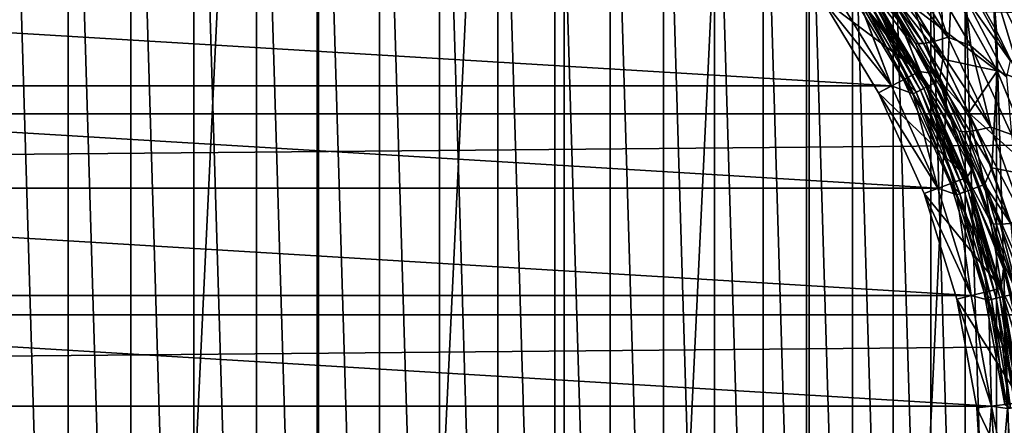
# Model space of a CAD drawing. Header units: millimetres. Extents: x -128 to 173, y -40 to 30.
# Tile 213 of 256: x 75.95 to 87.22, y 1.06 to 5.71. Entities that reach past the tile are written whole.
import ezdxf

# ---------------------------------------------------------------- set-up
doc = ezdxf.new("R2010")
doc.units = ezdxf.units.MM
doc.header["$LTSCALE"] = 56.728605
for name, color, linetype in [('18', 7, 'CONTINUOUS'), ('205', 7, 'CONTINUOUS'), ('207', 7, 'CONTINUOUS'), ('236', 7, 'CONTINUOUS'), ('3', 7, 'CONTINUOUS'), ('47', 7, 'CONTINUOUS'), ('49', 7, 'CONTINUOUS'), ('5', 7, 'CONTINUOUS'), ('50', 7, 'CONTINUOUS'), ('53', 7, 'CONTINUOUS'), ('6', 7, 'CONTINUOUS'), ('73', 7, 'CONTINUOUS'), ('77', 7, 'CONTINUOUS'), ('78', 7, 'CONTINUOUS'), ('80', 7, 'CONTINUOUS'), ('82', 7, 'CONTINUOUS'), ('84', 7, 'CONTINUOUS')]:
    doc.layers.add(name, color=color, linetype=linetype)

msp = doc.modelspace()

# ---------------------------------------------------------------- linework, layer by layer
at = {"layer": '18', "color": 7, "linetype": 'CONTINUOUS'}
for points in [[(85.979, 6.476, -22.197), (86.569, 5.504, -22.482), (85.828, 6.416, -22.348), (85.979, 6.476, -22.197)], [(86.569, 5.504, -22.482), (85.979, 6.476, -22.197), (86.273, 6.373, -22.142), (86.569, 5.504, -22.482)], [(85.704, 6.384, -22.529), (86.29, 5.433, -22.815), (85.613, 6.382, -22.731), (85.704, 6.384, -22.529)], [(85.72, 6.173, -23.02), (85.613, 6.382, -22.731), (86.201, 5.435, -23.019), (85.72, 6.173, -23.02)], [(85.613, 6.382, -22.731), (86.29, 5.433, -22.815), (86.201, 5.435, -23.019), (85.613, 6.382, -22.731)], [(85.828, 6.416, -22.348), (86.414, 5.456, -22.633), (85.704, 6.384, -22.529), (85.828, 6.416, -22.348)], [(85.704, 6.384, -22.529), (86.414, 5.456, -22.633), (86.29, 5.433, -22.815), (85.704, 6.384, -22.529)], [(85.828, 6.416, -22.348), (86.569, 5.504, -22.482), (86.414, 5.456, -22.633), (85.828, 6.416, -22.348)], [(86.833, 5.408, -22.411), (86.569, 5.504, -22.482), (86.273, 6.373, -22.142), (86.833, 5.408, -22.411)], [(86.833, 5.408, -22.411), (86.273, 6.373, -22.142), (86.763, 5.973, -22.215), (86.833, 5.408, -22.411)], [(86.051, 5.641, -23.181), (85.72, 6.173, -23.02), (86.201, 5.435, -23.019), (86.051, 5.641, -23.181)], [(86.969, 5.8, -22.257), (87.282, 5.24, -22.395), (86.763, 5.973, -22.215), (86.969, 5.8, -22.257)], [(87.282, 5.24, -22.395), (87.241, 5.053, -22.446), (86.763, 5.973, -22.215), (87.282, 5.24, -22.395)], [(87.241, 5.053, -22.446), (86.833, 5.408, -22.411), (86.763, 5.973, -22.215), (87.241, 5.053, -22.446)], [(86.349, 5.099, -23.33), (86.051, 5.641, -23.181), (86.201, 5.435, -23.019), (86.349, 5.099, -23.33)], [(86.349, 5.099, -23.33), (86.201, 5.435, -23.019), (86.695, 4.429, -23.271), (86.349, 5.099, -23.33)], [(86.29, 5.433, -22.815), (86.78, 4.424, -23.067), (86.201, 5.435, -23.019), (86.29, 5.433, -22.815)], [(86.201, 5.435, -23.019), (86.78, 4.424, -23.067), (86.695, 4.429, -23.271), (86.201, 5.435, -23.019)], [(86.414, 5.456, -22.633), (86.904, 4.44, -22.883), (86.29, 5.433, -22.815), (86.414, 5.456, -22.633)], [(86.29, 5.433, -22.815), (86.904, 4.44, -22.883), (86.78, 4.424, -23.067), (86.29, 5.433, -22.815)], [(86.569, 5.504, -22.482), (87.061, 4.476, -22.731), (86.414, 5.456, -22.633), (86.569, 5.504, -22.482)], [(86.414, 5.456, -22.633), (87.061, 4.476, -22.731), (86.904, 4.44, -22.883), (86.414, 5.456, -22.633)], [(87.061, 4.476, -22.731), (86.569, 5.504, -22.482), (86.833, 5.408, -22.411), (87.061, 4.476, -22.731)], [(87.299, 4.392, -22.645), (87.061, 4.476, -22.731), (86.833, 5.408, -22.411), (87.299, 4.392, -22.645)], [(87.299, 4.392, -22.645), (86.833, 5.408, -22.411), (87.241, 5.053, -22.446), (87.299, 4.392, -22.645)], [(86.613, 4.547, -23.465), (86.349, 5.099, -23.33), (86.695, 4.429, -23.271), (86.613, 4.547, -23.465)], [(86.843, 3.989, -23.585), (86.613, 4.547, -23.465), (86.695, 4.429, -23.271), (86.843, 3.989, -23.585)], [(86.843, 3.989, -23.585), (86.695, 4.429, -23.271), (87.088, 3.371, -23.48), (86.843, 3.989, -23.585)], [(86.78, 4.424, -23.067), (87.17, 3.365, -23.274), (86.695, 4.429, -23.271), (86.78, 4.424, -23.067)], [(86.695, 4.429, -23.271), (87.17, 3.365, -23.274), (87.088, 3.371, -23.48), (86.695, 4.429, -23.271)], [(86.904, 4.44, -22.883), (87.292, 3.375, -23.089), (86.78, 4.424, -23.067), (86.904, 4.44, -22.883)], [(86.78, 4.424, -23.067), (87.292, 3.375, -23.089), (87.17, 3.365, -23.274), (86.78, 4.424, -23.067)], [(87.061, 4.476, -22.731), (87.45, 3.402, -22.935), (86.904, 4.44, -22.883), (87.061, 4.476, -22.731)], [(86.904, 4.44, -22.883), (87.45, 3.402, -22.935), (87.292, 3.375, -23.089), (86.904, 4.44, -22.883)], [(87.45, 3.402, -22.935), (87.061, 4.476, -22.731), (87.299, 4.392, -22.645), (87.45, 3.402, -22.935)], [(87.042, 3.425, -23.69), (86.843, 3.989, -23.585), (87.088, 3.371, -23.48), (87.042, 3.425, -23.69)], [(87.208, 2.857, -23.78), (87.042, 3.425, -23.69), (87.088, 3.371, -23.48), (87.208, 2.857, -23.78)], [(87.208, 2.857, -23.78), (87.088, 3.371, -23.48), (87.374, 2.272, -23.635), (87.208, 2.857, -23.78)], [(87.17, 3.365, -23.274), (87.453, 2.267, -23.428), (87.088, 3.371, -23.48), (87.17, 3.365, -23.274)], [(87.088, 3.371, -23.48), (87.453, 2.267, -23.428), (87.374, 2.272, -23.635), (87.088, 3.371, -23.48)], [(87.292, 3.375, -23.089), (87.574, 2.273, -23.242), (87.17, 3.365, -23.274), (87.292, 3.375, -23.089)], [(87.17, 3.365, -23.274), (87.574, 2.273, -23.242), (87.453, 2.267, -23.428), (87.17, 3.365, -23.274)], [(87.342, 2.287, -23.853), (87.208, 2.857, -23.78), (87.374, 2.272, -23.635), (87.342, 2.287, -23.853)]]:
    msp.add_3dface(points, dxfattribs=at)
at = {"layer": '205', "color": 7, "linetype": 'CONTINUOUS'}
for points in [[(76.5, -12, -47.6), (76.5, 12, -47.6), (75.78, 11.978, -47.6), (76.5, -12, -47.6)], [(75.78, -11.978, -47.6), (76.5, -12, -47.6), (75.78, 11.978, -47.6), (75.78, -11.978, -47.6)], [(77.22, 11.978, -47.6), (76.5, 12, -47.6), (77.22, -11.978, -47.6), (77.22, 11.978, -47.6)], [(77.22, -11.978, -47.6), (76.5, 12, -47.6), (76.5, -12, -47.6), (77.22, -11.978, -47.6)], [(77.94, 11.913, -47.6), (77.22, 11.978, -47.6), (77.94, -11.913, -47.6), (77.94, 11.913, -47.6)], [(77.94, -11.913, -47.6), (77.22, 11.978, -47.6), (77.22, -11.978, -47.6), (77.94, -11.913, -47.6)], [(78.657, 11.805, -47.6), (77.94, 11.913, -47.6), (78.657, -11.805, -47.6), (78.657, 11.805, -47.6)], [(78.657, -11.805, -47.6), (77.94, 11.913, -47.6), (77.94, -11.913, -47.6), (78.657, -11.805, -47.6)], [(79.367, 11.653, -47.6), (78.657, 11.805, -47.6), (79.367, -11.653, -47.6), (79.367, 11.653, -47.6)], [(79.367, -11.653, -47.6), (78.657, 11.805, -47.6), (78.657, -11.805, -47.6), (79.367, -11.653, -47.6)], [(80.066, 11.458, -47.6), (79.367, 11.653, -47.6), (80.066, -11.458, -47.6), (80.066, 11.458, -47.6)], [(80.066, -11.458, -47.6), (79.367, 11.653, -47.6), (79.367, -11.653, -47.6), (80.066, -11.458, -47.6)], [(80.751, 11.222, -47.6), (80.066, 11.458, -47.6), (80.751, -11.222, -47.6), (80.751, 11.222, -47.6)], [(80.751, -11.222, -47.6), (80.066, 11.458, -47.6), (80.066, -11.458, -47.6), (80.751, -11.222, -47.6)], [(81.421, 10.945, -47.6), (80.751, 11.222, -47.6), (81.421, -10.945, -47.6), (81.421, 10.945, -47.6)], [(81.421, -10.945, -47.6), (80.751, 11.222, -47.6), (80.751, -11.222, -47.6), (81.421, -10.945, -47.6)], [(82.073, 10.628, -47.6), (81.421, 10.945, -47.6), (82.073, -10.628, -47.6), (82.073, 10.628, -47.6)], [(82.073, -10.628, -47.6), (81.421, 10.945, -47.6), (81.421, -10.945, -47.6), (82.073, -10.628, -47.6)], [(82.704, 10.272, -47.6), (82.073, 10.628, -47.6), (82.704, -10.272, -47.6), (82.704, 10.272, -47.6)], [(82.704, -10.272, -47.6), (82.073, 10.628, -47.6), (82.073, -10.628, -47.6), (82.704, -10.272, -47.6)], [(83.314, 9.878, -47.6), (82.704, 10.272, -47.6), (83.314, -9.878, -47.6), (83.314, 9.878, -47.6)], [(83.314, -9.878, -47.6), (82.704, 10.272, -47.6), (82.704, -10.272, -47.6), (83.314, -9.878, -47.6)], [(83.898, 9.448, -47.6), (83.314, 9.878, -47.6), (83.898, -9.448, -47.6), (83.898, 9.448, -47.6)], [(83.898, -9.448, -47.6), (83.314, 9.878, -47.6), (83.314, -9.878, -47.6), (83.898, -9.448, -47.6)], [(84.455, 8.984, -47.6), (83.898, 9.448, -47.6), (84.455, -8.984, -47.6), (84.455, 8.984, -47.6)], [(84.455, -8.984, -47.6), (83.898, 9.448, -47.6), (83.898, -9.448, -47.6), (84.455, -8.984, -47.6)], [(84.983, 8.488, -47.6), (84.455, 8.984, -47.6), (84.983, -8.488, -47.6), (84.983, 8.488, -47.6)], [(84.983, -8.488, -47.6), (84.455, 8.984, -47.6), (84.455, -8.984, -47.6), (84.983, -8.488, -47.6)], [(85.48, 7.96, -47.6), (84.983, 8.488, -47.6), (85.48, -7.96, -47.6), (85.48, 7.96, -47.6)], [(85.48, -7.96, -47.6), (84.983, 8.488, -47.6), (84.983, -8.488, -47.6), (85.48, -7.96, -47.6)], [(85.945, 7.403, -47.6), (85.48, 7.96, -47.6), (85.945, -7.403, -47.6), (85.945, 7.403, -47.6)], [(85.945, -7.403, -47.6), (85.48, 7.96, -47.6), (85.48, -7.96, -47.6), (85.945, -7.403, -47.6)], [(86.374, 6.819, -47.6), (85.945, 7.403, -47.6), (86.374, -6.819, -47.6), (86.374, 6.819, -47.6)], [(86.374, -6.819, -47.6), (85.945, 7.403, -47.6), (85.945, -7.403, -47.6), (86.374, -6.819, -47.6)], [(86.768, 6.21, -47.6), (86.374, 6.819, -47.6), (86.768, -6.21, -47.6), (86.768, 6.21, -47.6)], [(86.768, -6.21, -47.6), (86.374, 6.819, -47.6), (86.374, -6.819, -47.6), (86.768, -6.21, -47.6)], [(87.125, 5.578, -47.6), (86.768, 6.21, -47.6), (87.125, -5.578, -47.6), (87.125, 5.578, -47.6)], [(87.125, -5.578, -47.6), (86.768, 6.21, -47.6), (86.768, -6.21, -47.6), (87.125, -5.578, -47.6)], [(87.442, 4.926, -47.6), (87.125, 5.578, -47.6), (87.442, -4.926, -47.6), (87.442, 4.926, -47.6)], [(87.442, -4.926, -47.6), (87.125, 5.578, -47.6), (87.125, -5.578, -47.6), (87.442, -4.926, -47.6)]]:
    msp.add_3dface(points, dxfattribs=at)
at = {"layer": '207', "color": 7, "linetype": 'CONTINUOUS'}
for points in [[(86.768, 6.21, -47.6), (87.125, 5.578, -47.6), (87.084, 6.111, -47.625), (86.768, 6.21, -47.6)], [(87.722, 4.841, -47.625), (87.267, 6.217, -47.699), (87.084, 6.111, -47.625), (87.722, 4.841, -47.625)], [(87.125, 5.578, -47.6), (87.442, 4.926, -47.6), (87.084, 6.111, -47.625), (87.125, 5.578, -47.6)], [(87.442, 4.926, -47.6), (87.722, 4.841, -47.625), (87.084, 6.111, -47.625), (87.442, 4.926, -47.6)]]:
    msp.add_3dface(points, dxfattribs=at)
at = {"layer": '236', "color": 7, "linetype": 'CONTINUOUS'}
for points in [[(73.648, 29.864, -78.8), (76.5, 30, -78.8), (73.648, -29.864, -78.8), (73.648, 29.864, -78.8)], [(73.648, -29.864, -78.8), (76.5, 30, -78.8), (76.5, -30, -78.8), (73.648, -29.864, -78.8)], [(76.5, -30, -78.8), (76.5, 30, -78.8), (79.352, 29.864, -78.8), (76.5, -30, -78.8)], [(79.352, -29.864, -78.8), (76.5, -30, -78.8), (79.352, 29.864, -78.8), (79.352, -29.864, -78.8)], [(82.178, 29.458, -78.8), (79.352, -29.864, -78.8), (79.352, 29.864, -78.8), (82.178, 29.458, -78.8)], [(82.178, -29.458, -78.8), (79.352, -29.864, -78.8), (82.178, 29.458, -78.8), (82.178, -29.458, -78.8)], [(84.952, 28.785, -78.8), (82.178, -29.458, -78.8), (82.178, 29.458, -78.8), (84.952, 28.785, -78.8)], [(84.952, -28.785, -78.8), (82.178, -29.458, -78.8), (84.952, 28.785, -78.8), (84.952, -28.785, -78.8)], [(87.65, 27.851, -78.8), (84.952, -28.785, -78.8), (84.952, 28.785, -78.8), (87.65, 27.851, -78.8)], [(87.65, -27.851, -78.8), (84.952, -28.785, -78.8), (87.65, 27.851, -78.8), (87.65, -27.851, -78.8)]]:
    msp.add_3dface(points, dxfattribs=at)
at = {"layer": '3', "color": 7, "linetype": 'CONTINUOUS'}
for points in [[(127.5, 4.63, 22.529), (127.5, 6.885, 21.945), (-127.5, 4.63, 22.529), (127.5, 4.63, 22.529)], [(-127.5, 4.63, 22.529), (127.5, 6.885, 21.945), (-127.5, 6.885, 21.945), (-127.5, 4.63, 22.529)], [(127.5, 6.885, -21.945), (127.5, 4.63, -22.529), (86.235, 6.883, -21.946), (127.5, 6.885, -21.945)], [(86.235, 6.883, -21.946), (127.5, 4.63, -22.529), (86.62, 6.348, -22.107), (86.235, 6.883, -21.946)], [(86.62, 6.348, -22.107), (127.5, 4.63, -22.529), (86.969, 5.8, -22.257), (86.62, 6.348, -22.107)], [(86.969, 5.8, -22.257), (127.5, 4.63, -22.529), (87.282, 5.24, -22.395), (86.969, 5.8, -22.257)], [(127.5, 2.327, 22.882), (127.5, 4.63, 22.529), (-127.5, 2.327, 22.882), (127.5, 2.327, 22.882)], [(-127.5, 2.327, 22.882), (127.5, 4.63, 22.529), (-127.5, 4.63, 22.529), (-127.5, 2.327, 22.882)], [(127.5, 0, 23), (127.5, 2.327, 22.882), (-127.5, 0, 23), (127.5, 0, 23)], [(-127.5, 0, 23), (127.5, 2.327, 22.882), (-127.5, 2.327, 22.882), (-127.5, 0, 23)]]:
    msp.add_3dface(points, dxfattribs=at)
at = {"layer": '47', "color": 7, "linetype": 'CONTINUOUS'}
for points in [[(86.24, 5.112, -29.164), (85.553, 6.249, -29.164), (86.24, 5.112, -28.7), (86.24, 5.112, -29.164)], [(86.24, 5.112, -28.7), (85.553, 6.249, -29.164), (85.553, 6.249, -28.7), (86.24, 5.112, -28.7)], [(86.785, 3.901, -29.164), (86.24, 5.112, -29.164), (86.785, 3.901, -28.7), (86.785, 3.901, -29.164)], [(86.785, 3.901, -28.7), (86.24, 5.112, -29.164), (86.24, 5.112, -28.7), (86.785, 3.901, -28.7)], [(87.18, 2.633, -29.164), (86.785, 3.901, -29.164), (86.785, 3.901, -28.7), (87.18, 2.633, -29.164)], [(87.18, 2.632, -28.7), (87.18, 2.633, -29.164), (86.785, 3.901, -28.7), (87.18, 2.632, -28.7)], [(87.42, 1.326, -29.164), (87.18, 2.633, -29.164), (87.42, 1.326, -28.7), (87.42, 1.326, -29.164)], [(87.42, 1.326, -28.7), (87.18, 2.633, -29.164), (87.18, 2.632, -28.7), (87.42, 1.326, -28.7)]]:
    msp.add_3dface(points, dxfattribs=at)
at = {"layer": '49', "color": 7, "linetype": 'CONTINUOUS'}
for points in [[(85.553, 6.249, -29.164), (86.24, 5.112, -29.164), (85.123, 5.952, -30.6), (85.553, 6.249, -29.164)], [(85.123, 5.952, -30.6), (86.24, 5.112, -29.164), (85.777, 4.869, -30.6), (85.123, 5.952, -30.6)], [(86.24, 5.112, -29.164), (86.785, 3.901, -29.164), (85.777, 4.869, -30.6), (86.24, 5.112, -29.164)], [(85.777, 4.869, -30.6), (86.785, 3.901, -29.164), (86.297, 3.715, -30.6), (85.777, 4.869, -30.6)], [(86.785, 3.901, -29.164), (87.18, 2.633, -29.164), (86.297, 3.715, -30.6), (86.785, 3.901, -29.164)], [(86.297, 3.715, -30.6), (87.18, 2.633, -29.164), (86.673, 2.508, -30.6), (86.297, 3.715, -30.6)], [(87.18, 2.633, -29.164), (87.42, 1.326, -29.164), (86.673, 2.508, -30.6), (87.18, 2.633, -29.164)], [(86.673, 2.508, -30.6), (87.42, 1.326, -29.164), (86.901, 1.263, -30.6), (86.673, 2.508, -30.6)], [(87.42, 1.326, -29.164), (87.5, 0, -29.164), (86.901, 1.263, -30.6), (87.42, 1.326, -29.164)], [(86.901, 1.263, -30.6), (87.5, 0, -29.164), (86.978, 0, -30.6), (86.901, 1.263, -30.6)]]:
    msp.add_3dface(points, dxfattribs=at)
at = {"layer": '5', "color": 7, "linetype": 'CONTINUOUS'}
for points in [[(85.553, 6.249, -28.5), (86.24, 5.112, -28.5), (85.388, 6.135, -28.5), (85.553, 6.249, -28.5)], [(85.388, 6.135, -28.5), (86.24, 5.112, -28.5), (86.063, 5.019, -28.5), (85.388, 6.135, -28.5)], [(86.24, 5.112, -28.5), (86.785, 3.901, -28.5), (86.063, 5.019, -28.5), (86.24, 5.112, -28.5)], [(86.063, 5.019, -28.5), (86.785, 3.901, -28.5), (86.598, 3.83, -28.5), (86.063, 5.019, -28.5)], [(86.785, 3.901, -28.5), (87.18, 2.632, -28.5), (86.598, 3.83, -28.5), (86.785, 3.901, -28.5)], [(86.598, 3.83, -28.5), (87.18, 2.632, -28.5), (86.986, 2.585, -28.5), (86.598, 3.83, -28.5)], [(87.18, 2.632, -28.5), (87.42, 1.326, -28.5), (86.986, 2.585, -28.5), (87.18, 2.632, -28.5)], [(86.986, 2.585, -28.5), (87.42, 1.326, -28.5), (87.221, 1.302, -28.5), (86.986, 2.585, -28.5)]]:
    msp.add_3dface(points, dxfattribs=at)
at = {"layer": '50', "color": 7, "linetype": 'CONTINUOUS'}
for points in [[(85.123, 5.952, -30.6), (85.777, 4.869, -30.6), (85.123, 5.952, -31.1), (85.123, 5.952, -30.6)], [(85.123, 5.952, -31.1), (85.777, 4.869, -30.6), (85.777, 4.869, -31.1), (85.123, 5.952, -31.1)], [(85.777, 4.869, -30.6), (86.297, 3.715, -30.6), (85.777, 4.869, -31.1), (85.777, 4.869, -30.6)], [(85.777, 4.869, -31.1), (86.297, 3.715, -30.6), (86.297, 3.715, -31.1), (85.777, 4.869, -31.1)], [(86.297, 3.715, -30.6), (86.673, 2.508, -30.6), (86.297, 3.715, -31.1), (86.297, 3.715, -30.6)], [(86.297, 3.715, -31.1), (86.673, 2.508, -30.6), (86.673, 2.507, -31.1), (86.297, 3.715, -31.1)], [(86.673, 2.508, -30.6), (86.901, 1.263, -30.6), (86.673, 2.507, -31.1), (86.673, 2.508, -30.6)], [(86.673, 2.507, -31.1), (86.901, 1.263, -30.6), (86.901, 1.263, -31.1), (86.673, 2.507, -31.1)], [(86.901, 1.263, -30.6), (86.978, 0, -30.6), (86.901, 1.263, -31.1), (86.901, 1.263, -30.6)], [(86.978, 0, -30.6), (86.978, 0, -31.1), (86.901, 1.263, -31.1), (86.978, 0, -30.6)]]:
    msp.add_3dface(points, dxfattribs=at)
at = {"layer": '53', "color": 7, "linetype": 'CONTINUOUS'}
for points in [[(86.24, 5.112, -28.7), (85.553, 6.249, -28.7), (85.682, 6.039, -28.638), (86.24, 5.112, -28.7)], [(85.388, 6.135, -28.5), (86.063, 5.019, -28.5), (85.575, 5.969, -28.51), (85.388, 6.135, -28.5)], [(85.575, 5.969, -28.51), (86.206, 4.875, -28.51), (85.621, 5.999, -28.538), (85.575, 5.969, -28.51)], [(86.256, 4.9, -28.538), (85.658, 6.024, -28.582), (85.621, 5.999, -28.538), (86.256, 4.9, -28.538)], [(86.206, 4.875, -28.51), (86.256, 4.9, -28.538), (85.621, 5.999, -28.538), (86.206, 4.875, -28.51)], [(86.296, 4.92, -28.582), (85.682, 6.039, -28.638), (85.658, 6.024, -28.582), (86.296, 4.92, -28.582)], [(86.296, 4.92, -28.582), (85.658, 6.024, -28.582), (86.256, 4.9, -28.538), (86.296, 4.92, -28.582)], [(86.321, 4.932, -28.638), (86.24, 5.112, -28.7), (85.682, 6.039, -28.638), (86.321, 4.932, -28.638)], [(86.321, 4.932, -28.638), (85.682, 6.039, -28.638), (86.296, 4.92, -28.582), (86.321, 4.932, -28.638)], [(85.575, 5.969, -28.51), (86.063, 5.019, -28.5), (86.206, 4.875, -28.51), (85.575, 5.969, -28.51)], [(86.785, 3.901, -28.7), (86.24, 5.112, -28.7), (86.321, 4.932, -28.638), (86.785, 3.901, -28.7)], [(86.063, 5.019, -28.5), (86.598, 3.83, -28.5), (86.206, 4.875, -28.51), (86.063, 5.019, -28.5)], [(86.206, 4.875, -28.51), (86.707, 3.715, -28.51), (86.256, 4.9, -28.538), (86.206, 4.875, -28.51)], [(86.206, 4.875, -28.51), (86.598, 3.83, -28.5), (86.707, 3.715, -28.51), (86.206, 4.875, -28.51)], [(86.759, 3.734, -28.538), (86.296, 4.92, -28.582), (86.256, 4.9, -28.538), (86.759, 3.734, -28.538)], [(86.707, 3.715, -28.51), (86.759, 3.734, -28.538), (86.256, 4.9, -28.538), (86.707, 3.715, -28.51)], [(86.801, 3.749, -28.582), (86.321, 4.932, -28.638), (86.296, 4.92, -28.582), (86.801, 3.749, -28.582)], [(86.801, 3.749, -28.582), (86.296, 4.92, -28.582), (86.759, 3.734, -28.538), (86.801, 3.749, -28.582)], [(86.827, 3.759, -28.638), (86.785, 3.901, -28.7), (86.321, 4.932, -28.638), (86.827, 3.759, -28.638)], [(86.827, 3.759, -28.638), (86.321, 4.932, -28.638), (86.801, 3.749, -28.582), (86.827, 3.759, -28.638)], [(87.18, 2.632, -28.7), (86.785, 3.901, -28.7), (86.827, 3.759, -28.638), (87.18, 2.632, -28.7)], [(86.598, 3.83, -28.5), (86.986, 2.585, -28.5), (86.707, 3.715, -28.51), (86.598, 3.83, -28.5)], [(86.707, 3.715, -28.51), (87.069, 2.505, -28.51), (86.759, 3.734, -28.538), (86.707, 3.715, -28.51)], [(87.123, 2.518, -28.538), (86.801, 3.749, -28.582), (86.759, 3.734, -28.538), (87.123, 2.518, -28.538)], [(87.069, 2.505, -28.51), (87.123, 2.518, -28.538), (86.759, 3.734, -28.538), (87.069, 2.505, -28.51)], [(87.166, 2.528, -28.582), (86.827, 3.759, -28.638), (86.801, 3.749, -28.582), (87.166, 2.528, -28.582)], [(87.166, 2.528, -28.582), (86.801, 3.749, -28.582), (87.123, 2.518, -28.538), (87.166, 2.528, -28.582)], [(87.194, 2.535, -28.638), (87.18, 2.632, -28.7), (86.827, 3.759, -28.638), (87.194, 2.535, -28.638)], [(87.194, 2.535, -28.638), (86.827, 3.759, -28.638), (87.166, 2.528, -28.582), (87.194, 2.535, -28.638)], [(86.707, 3.715, -28.51), (86.986, 2.585, -28.5), (87.069, 2.505, -28.51), (86.707, 3.715, -28.51)], [(87.42, 1.326, -28.7), (87.18, 2.632, -28.7), (87.194, 2.535, -28.638), (87.42, 1.326, -28.7)], [(86.986, 2.585, -28.5), (87.221, 1.302, -28.5), (87.069, 2.505, -28.51), (86.986, 2.585, -28.5)], [(87.069, 2.505, -28.51), (87.288, 1.261, -28.51), (87.123, 2.518, -28.538), (87.069, 2.505, -28.51)], [(87.069, 2.505, -28.51), (87.221, 1.302, -28.5), (87.288, 1.261, -28.51), (87.069, 2.505, -28.51)], [(87.344, 1.267, -28.538), (87.166, 2.528, -28.582), (87.123, 2.518, -28.538), (87.344, 1.267, -28.538)], [(87.288, 1.261, -28.51), (87.344, 1.267, -28.538), (87.123, 2.518, -28.538), (87.288, 1.261, -28.51)], [(87.388, 1.273, -28.582), (87.194, 2.535, -28.638), (87.166, 2.528, -28.582), (87.388, 1.273, -28.582)], [(87.388, 1.273, -28.582), (87.166, 2.528, -28.582), (87.344, 1.267, -28.538), (87.388, 1.273, -28.582)], [(87.416, 1.276, -28.638), (87.42, 1.326, -28.7), (87.194, 2.535, -28.638), (87.416, 1.276, -28.638)], [(87.416, 1.276, -28.638), (87.194, 2.535, -28.638), (87.388, 1.273, -28.582), (87.416, 1.276, -28.638)]]:
    msp.add_3dface(points, dxfattribs=at)
at = {"layer": '6', "color": 7, "linetype": 'CONTINUOUS'}
for points in [[(86.24, 5.112, -28.5), (85.553, 6.249, -28.5), (86.051, 5.641, -23.181), (86.24, 5.112, -28.5)], [(86.051, 5.641, -23.181), (85.553, 6.249, -28.5), (85.72, 6.173, -23.02), (86.051, 5.641, -23.181)], [(86.349, 5.099, -23.33), (86.24, 5.112, -28.5), (86.051, 5.641, -23.181), (86.349, 5.099, -23.33)], [(86.785, 3.901, -28.5), (86.24, 5.112, -28.5), (86.843, 3.989, -23.585), (86.785, 3.901, -28.5)], [(86.843, 3.989, -23.585), (86.24, 5.112, -28.5), (86.613, 4.547, -23.465), (86.843, 3.989, -23.585)], [(86.613, 4.547, -23.465), (86.24, 5.112, -28.5), (86.349, 5.099, -23.33), (86.613, 4.547, -23.465)], [(87.042, 3.425, -23.69), (86.785, 3.901, -28.5), (86.843, 3.989, -23.585), (87.042, 3.425, -23.69)], [(87.18, 2.632, -28.5), (86.785, 3.901, -28.5), (87.208, 2.857, -23.78), (87.18, 2.632, -28.5)], [(87.208, 2.857, -23.78), (86.785, 3.901, -28.5), (87.042, 3.425, -23.69), (87.208, 2.857, -23.78)], [(87.342, 2.287, -23.853), (87.18, 2.632, -28.5), (87.208, 2.857, -23.78), (87.342, 2.287, -23.853)], [(87.42, 1.326, -28.5), (87.18, 2.632, -28.5), (87.446, 1.716, -23.91), (87.42, 1.326, -28.5)], [(87.446, 1.716, -23.91), (87.18, 2.632, -28.5), (87.342, 2.287, -23.853), (87.446, 1.716, -23.91)]]:
    msp.add_3dface(points, dxfattribs=at)
at = {"layer": '73', "color": 7, "linetype": 'CONTINUOUS'}
for points in [[(67.739, 6.048, -47.1), (85.926, 4.948, -47.1), (67.074, 4.948, -47.1), (67.739, 6.048, -47.1)], [(85.261, 6.048, -47.1), (85.926, 4.948, -47.1), (67.739, 6.048, -47.1), (85.261, 6.048, -47.1)], [(67.074, 4.948, -47.1), (86.454, 3.776, -47.1), (66.546, 3.776, -47.1), (67.074, 4.948, -47.1)], [(85.926, 4.948, -47.1), (86.454, 3.776, -47.1), (67.074, 4.948, -47.1), (85.926, 4.948, -47.1)], [(66.546, 3.776, -47.1), (86.836, 2.548, -47.1), (66.164, 2.548, -47.1), (66.546, 3.776, -47.1)], [(86.454, 3.776, -47.1), (86.836, 2.548, -47.1), (66.546, 3.776, -47.1), (86.454, 3.776, -47.1)], [(66.164, 2.548, -47.1), (87.068, 1.283, -47.1), (65.932, 1.283, -47.1), (66.164, 2.548, -47.1)], [(86.836, 2.548, -47.1), (87.068, 1.283, -47.1), (66.164, 2.548, -47.1), (86.836, 2.548, -47.1)], [(65.932, 1.283, -47.1), (87.146, 0, -47.1), (65.854, 0, -47.1), (65.932, 1.283, -47.1)], [(87.068, 1.283, -47.1), (87.146, 0, -47.1), (65.932, 1.283, -47.1), (87.068, 1.283, -47.1)]]:
    msp.add_3dface(points, dxfattribs=at)
at = {"layer": '77', "color": 7, "linetype": 'CONTINUOUS'}
for points in [[(85.261, 6.048, -31.1), (85.123, 5.952, -31.1), (85.926, 4.948, -31.1), (85.261, 6.048, -31.1)], [(85.123, 5.952, -31.1), (85.777, 4.869, -31.1), (85.926, 4.948, -31.1), (85.123, 5.952, -31.1)], [(85.926, 4.948, -31.1), (85.777, 4.869, -31.1), (86.454, 3.776, -31.1), (85.926, 4.948, -31.1)], [(85.777, 4.869, -31.1), (86.297, 3.715, -31.1), (86.454, 3.776, -31.1), (85.777, 4.869, -31.1)], [(86.454, 3.776, -31.1), (86.297, 3.715, -31.1), (86.836, 2.548, -31.1), (86.454, 3.776, -31.1)], [(86.297, 3.715, -31.1), (86.673, 2.507, -31.1), (86.836, 2.548, -31.1), (86.297, 3.715, -31.1)], [(86.836, 2.548, -31.1), (86.673, 2.507, -31.1), (87.068, 1.283, -31.1), (86.836, 2.548, -31.1)], [(86.673, 2.507, -31.1), (86.901, 1.263, -31.1), (87.068, 1.283, -31.1), (86.673, 2.507, -31.1)], [(86.901, 1.263, -31.1), (86.978, 0, -31.1), (87.068, 1.283, -31.1), (86.901, 1.263, -31.1)], [(86.978, 0, -31.1), (87.146, 0, -31.1), (87.068, 1.283, -31.1), (86.978, 0, -31.1)]]:
    msp.add_3dface(points, dxfattribs=at)
at = {"layer": '78', "color": 7, "linetype": 'CONTINUOUS'}
for points in [[(86.492, 6.278, -46.349), (87.132, 5.12, -46.349), (86.176, 5.85, -46.85), (86.492, 6.278, -46.349)], [(87.132, 5.12, -46.349), (86.492, 6.278, -46.349), (87.08, 6.116, -45.78), (87.132, 5.12, -46.349)], [(87.696, 4.899, -45.78), (87.08, 6.116, -45.78), (87.375, 6.278, -45.158), (87.696, 4.899, -45.78)], [(87.696, 4.899, -45.78), (87.132, 5.12, -46.349), (87.08, 6.116, -45.78), (87.696, 4.899, -45.78)], [(86.176, 5.85, -46.85), (87.132, 5.12, -46.349), (86.512, 5.255, -46.85), (86.176, 5.85, -46.85)], [(86.512, 5.255, -46.85), (87.132, 5.12, -46.349), (86.811, 4.641, -46.85), (86.512, 5.255, -46.85)], [(87.132, 5.12, -46.349), (87.638, 3.898, -46.349), (86.811, 4.641, -46.85), (87.132, 5.12, -46.349)], [(87.638, 3.898, -46.349), (87.132, 5.12, -46.349), (87.696, 4.899, -45.78), (87.638, 3.898, -46.349)], [(86.811, 4.641, -46.85), (87.638, 3.898, -46.349), (87.072, 4.01, -46.85), (86.811, 4.641, -46.85)], [(87.072, 4.01, -46.85), (87.638, 3.898, -46.349), (87.295, 3.364, -46.85), (87.072, 4.01, -46.85)]]:
    msp.add_3dface(points, dxfattribs=at)
at = {"layer": '80', "color": 7, "linetype": 'CONTINUOUS'}
for points in [[(86.512, 5.255, -31.35), (86.493, 6.279, -31.853), (86.176, 5.85, -31.35), (86.512, 5.255, -31.35)], [(87.134, 5.121, -31.853), (87.082, 6.116, -32.422), (86.493, 6.279, -31.853), (87.134, 5.121, -31.853)], [(87.134, 5.121, -31.853), (86.493, 6.279, -31.853), (86.512, 5.255, -31.35), (87.134, 5.121, -31.853)], [(87.082, 6.116, -32.422), (87.696, 4.901, -32.422), (87.375, 6.279, -33.044), (87.082, 6.116, -32.422)], [(87.696, 4.901, -32.422), (87.082, 6.116, -32.422), (87.134, 5.121, -31.853), (87.696, 4.901, -32.422)], [(86.811, 4.641, -31.35), (87.134, 5.121, -31.853), (86.512, 5.255, -31.35), (86.811, 4.641, -31.35)], [(87.072, 4.01, -31.35), (87.134, 5.121, -31.853), (86.811, 4.641, -31.35), (87.072, 4.01, -31.35)], [(87.64, 3.898, -31.853), (87.134, 5.121, -31.853), (87.072, 4.01, -31.35), (87.64, 3.898, -31.853)], [(87.64, 3.898, -31.853), (87.696, 4.901, -32.422), (87.134, 5.121, -31.853), (87.64, 3.898, -31.853)], [(87.295, 3.364, -31.35), (87.64, 3.898, -31.853), (87.072, 4.01, -31.35), (87.295, 3.364, -31.35)]]:
    msp.add_3dface(points, dxfattribs=at)
at = {"layer": '82', "color": 7, "linetype": 'CONTINUOUS'}
for points in [[(85.825, 6.133, -46.957), (86.474, 5.009, -46.957), (85.69, 6.044, -47.035), (85.825, 6.133, -46.957)], [(86.176, 5.85, -46.85), (86.512, 5.255, -46.85), (85.825, 6.133, -46.957), (86.176, 5.85, -46.85)], [(85.825, 6.133, -46.957), (86.512, 5.255, -46.85), (86.474, 5.009, -46.957), (85.825, 6.133, -46.957)], [(85.926, 4.948, -47.1), (85.261, 6.048, -47.1), (85.544, 5.948, -47.084), (85.926, 4.948, -47.1)], [(85.69, 6.044, -47.035), (86.329, 4.936, -47.035), (85.544, 5.948, -47.084), (85.69, 6.044, -47.035)], [(85.69, 6.044, -47.035), (86.474, 5.009, -46.957), (86.329, 4.936, -47.035), (85.69, 6.044, -47.035)], [(85.926, 4.948, -47.1), (85.544, 5.948, -47.084), (86.174, 4.858, -47.084), (85.926, 4.948, -47.1)], [(85.544, 5.948, -47.084), (86.329, 4.936, -47.035), (86.174, 4.858, -47.084), (85.544, 5.948, -47.084)], [(86.512, 5.255, -46.85), (86.811, 4.641, -46.85), (86.474, 5.009, -46.957), (86.512, 5.255, -46.85)], [(86.474, 5.009, -46.957), (86.989, 3.818, -46.957), (86.329, 4.936, -47.035), (86.474, 5.009, -46.957)], [(86.811, 4.641, -46.85), (87.072, 4.01, -46.85), (86.474, 5.009, -46.957), (86.811, 4.641, -46.85)], [(86.474, 5.009, -46.957), (87.072, 4.01, -46.85), (86.989, 3.818, -46.957), (86.474, 5.009, -46.957)], [(86.454, 3.776, -47.1), (85.926, 4.948, -47.1), (86.174, 4.858, -47.084), (86.454, 3.776, -47.1)], [(86.329, 4.936, -47.035), (86.836, 3.762, -47.035), (86.174, 4.858, -47.084), (86.329, 4.936, -47.035)], [(86.454, 3.776, -47.1), (86.174, 4.858, -47.084), (86.672, 3.702, -47.084), (86.454, 3.776, -47.1)], [(86.174, 4.858, -47.084), (86.836, 3.762, -47.035), (86.672, 3.702, -47.084), (86.174, 4.858, -47.084)], [(86.329, 4.936, -47.035), (86.989, 3.818, -46.957), (86.836, 3.762, -47.035), (86.329, 4.936, -47.035)], [(87.072, 4.01, -46.85), (87.295, 3.364, -46.85), (86.989, 3.818, -46.957), (87.072, 4.01, -46.85)], [(86.836, 2.548, -47.1), (86.454, 3.776, -47.1), (86.672, 3.702, -47.084), (86.836, 2.548, -47.1)], [(86.836, 3.762, -47.035), (87.203, 2.537, -47.035), (86.672, 3.702, -47.084), (86.836, 3.762, -47.035)], [(86.989, 3.818, -46.957), (87.361, 2.574, -46.957), (86.836, 3.762, -47.035), (86.989, 3.818, -46.957)], [(86.836, 3.762, -47.035), (87.361, 2.574, -46.957), (87.203, 2.537, -47.035), (86.836, 3.762, -47.035)], [(87.295, 3.364, -46.85), (87.479, 2.706, -46.85), (86.989, 3.818, -46.957), (87.295, 3.364, -46.85)], [(86.989, 3.818, -46.957), (87.479, 2.706, -46.85), (87.361, 2.574, -46.957), (86.989, 3.818, -46.957)], [(86.836, 2.548, -47.1), (86.672, 3.702, -47.084), (87.033, 2.496, -47.084), (86.836, 2.548, -47.1)], [(86.672, 3.702, -47.084), (87.203, 2.537, -47.035), (87.033, 2.496, -47.084), (86.672, 3.702, -47.084)], [(87.068, 1.283, -47.1), (86.836, 2.548, -47.1), (87.033, 2.496, -47.084), (87.068, 1.283, -47.1)], [(87.203, 2.537, -47.035), (87.425, 1.277, -47.035), (87.033, 2.496, -47.084), (87.203, 2.537, -47.035)], [(87.068, 1.283, -47.1), (87.033, 2.496, -47.084), (87.252, 1.257, -47.084), (87.068, 1.283, -47.1)], [(87.033, 2.496, -47.084), (87.425, 1.277, -47.035), (87.252, 1.257, -47.084), (87.033, 2.496, -47.084)], [(87.361, 2.574, -46.957), (87.586, 1.296, -46.957), (87.203, 2.537, -47.035), (87.361, 2.574, -46.957)], [(87.203, 2.537, -47.035), (87.586, 1.296, -46.957), (87.425, 1.277, -47.035), (87.203, 2.537, -47.035)], [(87.146, 0, -47.1), (87.068, 1.283, -47.1), (87.325, 0, -47.084), (87.146, 0, -47.1)], [(87.325, 0, -47.084), (87.068, 1.283, -47.1), (87.252, 1.257, -47.084), (87.325, 0, -47.084)]]:
    msp.add_3dface(points, dxfattribs=at)
at = {"layer": '84', "color": 7, "linetype": 'CONTINUOUS'}
for points in [[(85.69, 6.044, -31.165), (86.329, 4.937, -31.165), (85.826, 6.134, -31.244), (85.69, 6.044, -31.165)], [(86.176, 5.85, -31.35), (85.826, 6.134, -31.244), (86.475, 5.009, -31.244), (86.176, 5.85, -31.35)], [(85.826, 6.134, -31.244), (86.329, 4.937, -31.165), (86.475, 5.009, -31.244), (85.826, 6.134, -31.244)], [(85.261, 6.048, -31.1), (85.926, 4.948, -31.1), (85.545, 5.949, -31.116), (85.261, 6.048, -31.1)], [(85.545, 5.949, -31.116), (86.174, 4.858, -31.116), (85.69, 6.044, -31.165), (85.545, 5.949, -31.116)], [(85.69, 6.044, -31.165), (86.174, 4.858, -31.116), (86.329, 4.937, -31.165), (85.69, 6.044, -31.165)], [(85.545, 5.949, -31.116), (85.926, 4.948, -31.1), (86.174, 4.858, -31.116), (85.545, 5.949, -31.116)], [(86.512, 5.255, -31.35), (86.176, 5.85, -31.35), (86.475, 5.009, -31.244), (86.512, 5.255, -31.35)], [(86.811, 4.641, -31.35), (86.512, 5.255, -31.35), (86.475, 5.009, -31.244), (86.811, 4.641, -31.35)], [(86.329, 4.937, -31.165), (86.836, 3.762, -31.165), (86.475, 5.009, -31.244), (86.329, 4.937, -31.165)], [(86.811, 4.641, -31.35), (86.475, 5.009, -31.244), (86.989, 3.818, -31.244), (86.811, 4.641, -31.35)], [(86.475, 5.009, -31.244), (86.836, 3.762, -31.165), (86.989, 3.818, -31.244), (86.475, 5.009, -31.244)], [(85.926, 4.948, -31.1), (86.454, 3.776, -31.1), (86.174, 4.858, -31.116), (85.926, 4.948, -31.1)], [(86.174, 4.858, -31.116), (86.673, 3.703, -31.116), (86.329, 4.937, -31.165), (86.174, 4.858, -31.116)], [(86.174, 4.858, -31.116), (86.454, 3.776, -31.1), (86.673, 3.703, -31.116), (86.174, 4.858, -31.116)], [(86.329, 4.937, -31.165), (86.673, 3.703, -31.116), (86.836, 3.762, -31.165), (86.329, 4.937, -31.165)], [(87.072, 4.01, -31.35), (86.811, 4.641, -31.35), (86.989, 3.818, -31.244), (87.072, 4.01, -31.35)], [(87.295, 3.364, -31.35), (87.072, 4.01, -31.35), (86.989, 3.818, -31.244), (87.295, 3.364, -31.35)], [(86.454, 3.776, -31.1), (86.836, 2.548, -31.1), (86.673, 3.703, -31.116), (86.454, 3.776, -31.1)], [(86.673, 3.703, -31.116), (87.034, 2.497, -31.116), (86.836, 3.762, -31.165), (86.673, 3.703, -31.116)], [(86.836, 3.762, -31.165), (87.203, 2.537, -31.165), (86.989, 3.818, -31.244), (86.836, 3.762, -31.165)], [(86.836, 3.762, -31.165), (87.034, 2.497, -31.116), (87.203, 2.537, -31.165), (86.836, 3.762, -31.165)], [(87.295, 3.364, -31.35), (86.989, 3.818, -31.244), (87.361, 2.574, -31.244), (87.295, 3.364, -31.35)], [(86.989, 3.818, -31.244), (87.203, 2.537, -31.165), (87.361, 2.574, -31.244), (86.989, 3.818, -31.244)], [(86.673, 3.703, -31.116), (86.836, 2.548, -31.1), (87.034, 2.497, -31.116), (86.673, 3.703, -31.116)], [(86.836, 2.548, -31.1), (87.068, 1.283, -31.1), (87.034, 2.497, -31.116), (86.836, 2.548, -31.1)], [(87.034, 2.497, -31.116), (87.252, 1.257, -31.116), (87.203, 2.537, -31.165), (87.034, 2.497, -31.116)], [(87.034, 2.497, -31.116), (87.068, 1.283, -31.1), (87.252, 1.257, -31.116), (87.034, 2.497, -31.116)], [(87.203, 2.537, -31.165), (87.425, 1.277, -31.165), (87.361, 2.574, -31.244), (87.203, 2.537, -31.165)], [(87.203, 2.537, -31.165), (87.252, 1.257, -31.116), (87.425, 1.277, -31.165), (87.203, 2.537, -31.165)], [(87.068, 1.283, -31.1), (87.146, 0, -31.1), (87.252, 1.257, -31.116), (87.068, 1.283, -31.1)], [(87.146, 0, -31.1), (87.325, 0, -31.116), (87.252, 1.257, -31.116), (87.146, 0, -31.1)]]:
    msp.add_3dface(points, dxfattribs=at)

doc.saveas('drawing.dxf')
